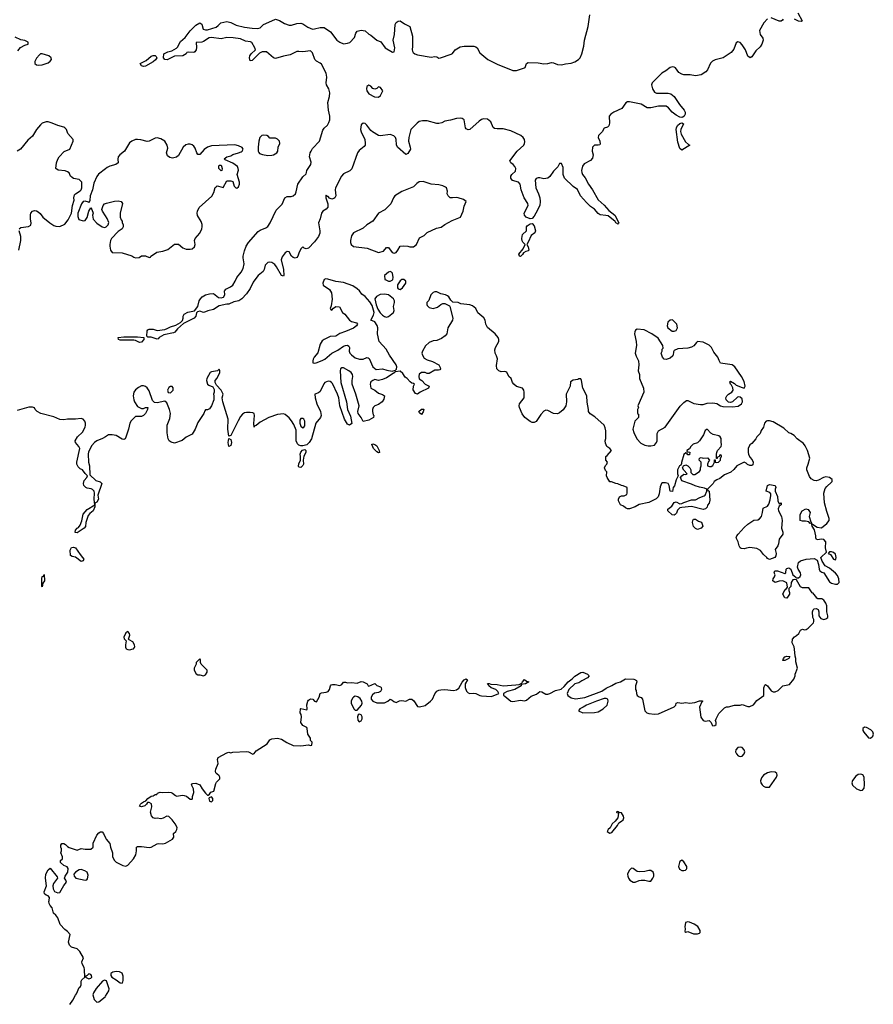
# Model space of a CAD drawing. Header units: inches. Extents: x 2396598 to 2566999, y 262085 to 451979.
# Tile 124 of 256: x 2449117 to 2457900, y 358932 to 369061. Entities that reach past the tile are written whole.
import ezdxf

# ---------------------------------------------------------------- set-up
doc = ezdxf.new("R2010")
doc.units = ezdxf.units.IN
doc.header["$MEASUREMENT"] = 0
for name, color, linetype in [('C4345', 7, 'Continuous'), ('C4346', 7, 'Continuous'), ('C4355', 7, 'Continuous'), ('C4356', 7, 'Continuous')]:
    doc.layers.add(name, color=color, linetype=linetype)

msp = doc.modelspace()

# ---------------------------------------------------------------- linework, layer by layer
at = {"layer": 'C4345', "color": 5, "elevation": 40}
for points in [[(2449633, 358930), (2449665, 358975), (2449690, 359026), (2449701, 359039), (2449730, 359105), (2449743, 359117), (2449749, 359131), (2449749, 359170), (2449755, 359185), (2449787, 359213), (2449784, 359290), (2449779, 359310), (2449759, 359350), (2449755, 359370), (2449775, 359410), (2449736, 359476), (2449710, 359502), (2449650, 359519), (2449630, 359539), (2449621, 359570), (2449636, 359650), (2449610, 359681), (2449581, 359701), (2449532, 359752), (2449510, 359822), (2449490, 359849), (2449466, 359870), (2449450, 359926), (2449430, 359948), (2449419, 359970), (2449418, 359990), (2449420, 360000)], [(2450000, 359177), (2449990, 359179), (2449970, 359169), (2449904, 359096), (2449875, 359050), (2449871, 359029), (2449882, 358982), (2449910, 358955), (2449930, 358957), (2449995, 359010), (2450000, 359017)]]:
    msp.add_lwpolyline(points, dxfattribs=at)
msp.add_lwpolyline([(2449830, 359246), (2449813, 359227), (2449798, 359222), (2449794, 359210), (2449830, 359194), (2449850, 359202), (2449858, 359210), (2449855, 359230), (2449850, 359238)], close=True, dxfattribs=at)
at = {"layer": 'C4346', "color": 5, "elevation": 40}
for points in [[(2449099, 368741), (2449126, 368774), (2449170, 368798), (2449206, 368810), (2449206, 368830), (2449170, 368848), (2449130, 368853), (2449070, 368881)], [(2449113, 366910), (2449130, 366923), (2449207, 366933), (2449232, 366948), (2449236, 366970), (2449230, 367010), (2449230, 367054), (2449233, 367070), (2449250, 367090), (2449270, 367097), (2449290, 367095), (2449306, 367086), (2449328, 367068), (2449356, 367030), (2449427, 366970), (2449470, 366943), (2449490, 366936), (2449530, 366935), (2449583, 366957), (2449617, 367003), (2449649, 367070), (2449661, 367150), (2449677, 367203), (2449674, 367230), (2449682, 367258), (2449690, 367271), (2449739, 367301), (2449750, 367312), (2449757, 367330), (2449756, 367390), (2449730, 367417), (2449670, 367429), (2449657, 367437), (2449641, 367450), (2449625, 367485), (2449610, 367497), (2449585, 367505), (2449513, 367513), (2449488, 367530), (2449496, 367590), (2449510, 367627), (2449525, 367650), (2449576, 367704), (2449632, 367728), (2449669, 367810), (2449666, 367830), (2449613, 367890), (2449599, 367930), (2449582, 367950), (2449570, 367957), (2449510, 367972), (2449450, 367998), (2449410, 368010), (2449390, 368010), (2449350, 367998), (2449330, 367981), (2449291, 367930), (2449250, 367862), (2449200, 367820), (2449125, 367730), (2449090, 367710)], [(2450000, 367528), (2449929, 367471), (2449912, 367448), (2449881, 367379), (2449868, 367310), (2449841, 367250), (2449838, 367202), (2449830, 367178), (2449824, 367184), (2449790, 367195), (2449770, 367189), (2449753, 367167), (2449717, 367070), (2449715, 367035), (2449725, 367005), (2449770, 366991), (2449790, 366994), (2449813, 367027), (2449830, 367091), (2449850, 367126), (2449861, 367110), (2449873, 367070), (2449868, 367050), (2449874, 367010), (2449910, 366967), (2449965, 366930), (2449990, 366924), (2450000, 366927)], [(2450000, 367042), (2449969, 367090), (2449964, 367110), (2449975, 367150), (2449990, 367165), (2450000, 367170)], [(2449109, 366690), (2449130, 366790), (2449129, 366829), (2449112, 366888)], [(2450000, 364771), (2449970, 364753), (2449910, 364727), (2449888, 364712), (2449860, 364680), (2449826, 364614), (2449822, 364590), (2449825, 364510), (2449834, 364470), (2449840, 364380), (2449899, 364319), (2449946, 364306), (2449961, 364290), (2449921, 364170), (2449927, 364130), (2449910, 364099), (2449891, 364089), (2449890, 364050), (2449872, 364010), (2449838, 363982), (2449820, 363960), (2449799, 363890), (2449794, 363846), (2449781, 363830), (2449710, 363781), (2449687, 363787), (2449692, 363810), (2449710, 363830), (2449723, 363837), (2449739, 363861), (2449756, 363904), (2449770, 363973), (2449810, 364022), (2449889, 364071), (2449882, 364130), (2449887, 364190), (2449882, 364210), (2449867, 364227), (2449854, 364234), (2449810, 364242), (2449797, 364250), (2449778, 364270), (2449772, 364290), (2449781, 364319), (2449807, 364350), (2449815, 364370), (2449790, 364392), (2449764, 364430), (2449741, 364441), (2449720, 364460), (2449705, 364490), (2449706, 364510), (2449736, 364650), (2449726, 364670), (2449690, 364710), (2449688, 364730), (2449713, 364770), (2449763, 364817), (2449790, 364870), (2449793, 364890), (2449793, 364910), (2449787, 364930), (2449770, 364951), (2449750, 364959), (2449690, 364952), (2449608, 364952), (2449570, 364945), (2449530, 364949), (2449470, 364977), (2449335, 365010), (2449298, 365030), (2449278, 365050), (2449268, 365068), (2449250, 365075), (2449210, 365074), (2449090, 365039)], [(2449420, 360000), (2449425, 360030), (2449409, 360049), (2449390, 360054), (2449374, 360070), (2449370, 360090), (2449393, 360150), (2449383, 360230), (2449386, 360270), (2449410, 360316), (2449430, 360331), (2449504, 360244), (2449505, 360230), (2449466, 360174), (2449459, 360150), (2449460, 360120), (2449474, 360094), (2449510, 360080), (2449530, 360084), (2449570, 360156), (2449598, 360190), (2449592, 360210), (2449577, 360230), (2449584, 360250), (2449614, 360290), (2449617, 360330), (2449606, 360346), (2449570, 360361), (2449538, 360390), (2449538, 360410), (2449558, 360430), (2449558, 360450), (2449542, 360490), (2449549, 360510), (2449549, 360530), (2449541, 360550), (2449542, 360570), (2449550, 360586), (2449570, 360588), (2449590, 360576), (2449610, 360555), (2449625, 360545), (2449710, 360519), (2449750, 360535), (2449790, 360528), (2449850, 360527), (2449873, 360550), (2449874, 360590), (2449910, 360671), (2449930, 360695), (2449950, 360706), (2449965, 360705), (2449978, 360690), (2450000, 360643)]]:
    msp.add_lwpolyline(points, dxfattribs=at)
for points in [[(2449350, 368709), (2449331, 368709), (2449320, 368700), (2449290, 368666), (2449274, 368630), (2449274, 368610), (2449290, 368596), (2449310, 368592), (2449350, 368597), (2449390, 368609), (2449410, 368617), (2449430, 368634), (2449443, 368650), (2449442, 368670), (2449418, 368690)], [(2449750, 363489), (2449692, 363532), (2449658, 363538), (2449639, 363550), (2449636, 363604), (2449649, 363631), (2449670, 363634), (2449690, 363627), (2449738, 363558), (2449764, 363530), (2449776, 363510), (2449775, 363505), (2449770, 363495)], [(2449350, 363228), (2449346, 363230), (2449346, 363310), (2449350, 363334), (2449362, 363338), (2449370, 363354), (2449371, 363290), (2449355, 363265)], [(2449750, 360318), (2449730, 360317), (2449690, 360290), (2449675, 360270), (2449677, 360250), (2449695, 360230), (2449790, 360209), (2449807, 360213), (2449816, 360224), (2449822, 360262), (2449810, 360290), (2449786, 360306)]]:
    msp.add_lwpolyline(points, close=True, dxfattribs=at)
at = {"layer": 'C4355', "color": 5, "elevation": 40}
for points in [[(2455990, 359779), (2455968, 359772), (2455961, 359730), (2455965, 359710), (2455962, 359682), (2455970, 359674), (2455990, 359681), (2456050, 359658), (2456090, 359658), (2456110, 359665), (2456118, 359670), (2456118, 359690), (2456094, 359734), (2456057, 359757), (2456010, 359776)], [(2450110, 359270), (2450077, 359263), (2450056, 359250), (2450054, 359230), (2450065, 359210), (2450110, 359184), (2450150, 359153), (2450170, 359151), (2450178, 359162), (2450182, 359178), (2450181, 359221), (2450172, 359252), (2450145, 359265)]]:
    msp.add_lwpolyline(points, close=True, dxfattribs=at)
msp.add_lwpolyline([(2450000, 359017), (2450035, 359070), (2450038, 359090), (2450010, 359175), (2450000, 359177)], dxfattribs=at)
at = {"layer": 'C4356', "color": 5}
for points, elevation in [([(2456810, 369070), (2456773, 369030), (2456729, 368950), (2456737, 368910), (2456764, 368870), (2456767, 368850), (2456752, 368810), (2456737, 368783), (2456690, 368742), (2456650, 368678), (2456632, 368668), (2456610, 368687), (2456583, 368750), (2456550, 368802), (2456530, 368825), (2456507, 368833), (2456490, 368824), (2456463, 368757), (2456437, 368723), (2456354, 368670), (2456271, 368648), (2456244, 368636), (2456225, 368615), (2456195, 368545), (2456176, 368524), (2456130, 368495), (2456070, 368485), (2456014, 368494), (2455950, 368495), (2455930, 368499), (2455899, 368519), (2455866, 368566), (2455850, 368574), (2455835, 368575), (2455809, 368570), (2455766, 368534), (2455724, 368510), (2455623, 368410), (2455616, 368390), (2455627, 368350), (2455650, 368317), (2455670, 368305), (2455790, 368306), (2455818, 368298), (2455852, 368272), (2455907, 368190), (2455955, 368130), (2455963, 368110), (2455964, 368090), (2455953, 368067), (2455941, 368059), (2455930, 368055), (2455910, 368058), (2455870, 368078), (2455830, 368110), (2455794, 368154), (2455770, 368170), (2455688, 368172), (2455610, 368154), (2455573, 368153), (2455510, 368192), (2455390, 368217), (2455370, 368215), (2455355, 368205), (2455313, 368147), (2455229, 368110), (2455199, 368090), (2455182, 368070), (2455185, 367995), (2455179, 367970), (2455164, 367956), (2455130, 367946), (2455110, 367909), (2455072, 367868), (2455068, 367850), (2455087, 367810), (2455090, 367782), (2455085, 367775), (2455070, 367770), (2455030, 367771), (2455010, 367751), (2455007, 367710), (2455016, 367670), (2455010, 367636), (2454990, 367612), (2454923, 367577), (2454907, 367553), (2454897, 367510), (2454899, 367490), (2454909, 367470), (2454935, 367435), (2454969, 367369), (2455012, 367312), (2455068, 367208), (2455132, 367152), (2455177, 367097), (2455239, 367050), (2455281, 366970), (2455277, 366963), (2455270, 366959), (2455265, 366965), (2455250, 366970), (2455244, 366984), (2455170, 367043), (2455148, 367048), (2455090, 367052), (2455070, 367066), (2455032, 367112), (2454990, 367139), (2454950, 367179), (2454888, 367250), (2454855, 367315), (2454810, 367346), (2454722, 367430), (2454710, 367470), (2454710, 367542), (2454690, 367583), (2454670, 367582), (2454653, 367547), (2454610, 367502), (2454570, 367447), (2454550, 367432), (2454510, 367424), (2454470, 367435), (2454450, 367435), (2454430, 367428), (2454420, 367410), (2454426, 367330), (2454454, 367270), (2454467, 367230), (2454472, 367190), (2454470, 367150), (2454429, 367070), (2454410, 367039), (2454390, 367017), (2454370, 367012), (2454328, 367030), (2454310, 367050), (2454308, 367070), (2454348, 367150), (2454345, 367170), (2454306, 367230), (2454275, 367310), (2454267, 367370), (2454248, 367388), (2454187, 367407), (2454169, 367430), (2454170, 367450), (2454182, 367470), (2454217, 367503), (2454221, 367530), (2454213, 367550), (2454193, 367573), (2454169, 367590), (2454161, 367610), (2454235, 367710), (2454303, 367770), (2454312, 367788), (2454315, 367805), (2454310, 367830), (2454296, 367850), (2454273, 367870), (2454170, 367918), (2454090, 367939), (2454030, 367937), (2454003, 367943), (2453990, 367951), (2453966, 368010), (2453930, 368036), (2453890, 368042), (2453870, 368035), (2453843, 368017), (2453750, 367933), (2453730, 367927), (2453710, 367938), (2453705, 367950), (2453691, 368030), (2453670, 368044), (2453650, 368049), (2453610, 368044), (2453550, 368026), (2453490, 368016), (2453459, 368001), (2453430, 367992), (2453410, 367994), (2453310, 368021), (2453260, 368020), (2453228, 368012), (2453205, 367995), (2453141, 367930), (2453120, 367850), (2453116, 367810), (2453136, 367750), (2453138, 367730), (2453110, 367686), (2453090, 367675), (2453005, 367750), (2452993, 367773), (2452992, 367830), (2452983, 367850), (2452966, 367866), (2452930, 367879), (2452830, 367866), (2452810, 367870), (2452746, 367906), (2452730, 367921), (2452690, 367976), (2452670, 367992), (2452650, 367996), (2452630, 367981), (2452624, 367930), (2452629, 367909), (2452667, 367830), (2452673, 367790), (2452670, 367770), (2452662, 367758), (2452610, 367714), (2452593, 367690), (2452534, 367526), (2452513, 367507), (2452450, 367477), (2452429, 367451), (2452365, 367330), (2452362, 367310), (2452371, 367250), (2452359, 367230), (2452350, 367221), (2452330, 367213), (2452304, 367224), (2452290, 367242), (2452283, 367243), (2452270, 367256), (2452267, 367253), (2452268, 367230), (2452287, 367167), (2452287, 367133), (2452270, 367111), (2452237, 367090), (2452221, 367070), (2452209, 367011), (2452190, 366970), (2452206, 366890), (2452204, 366864), (2452191, 366830), (2452150, 366775), (2452090, 366711), (2452064, 366704), (2452044, 366710), (2452030, 366724), (2452013, 366707), (2451991, 366668), (2451980, 366630), (2451967, 366613), (2451950, 366608), (2451930, 366615), (2451913, 366630), (2451890, 366672), (2451870, 366676), (2451850, 366663), (2451817, 366623), (2451806, 366590), (2451832, 366490), (2451836, 366430), (2451830, 366423), (2451810, 366429), (2451759, 366519), (2451741, 366541), (2451710, 366562), (2451690, 366566), (2451670, 366562), (2451643, 366537), (2451631, 366490), (2451621, 366470), (2451572, 366428), (2451536, 366384), (2451520, 366360), (2451490, 366296), (2451450, 366241), (2451403, 366190), (2451371, 366170), (2451321, 366159), (2451270, 366134), (2451250, 366135), (2451170, 366117), (2451110, 366080), (2451053, 366067), (2451030, 366054), (2451010, 366050), (2450970, 366061), (2450945, 366055), (2450936, 366044), (2450928, 366010), (2450913, 365990), (2450804, 365936), (2450740, 365880), (2450713, 365847), (2450700, 365840), (2450601, 365819), (2450551, 365790), (2450541, 365779), (2450530, 365776), (2450470, 365795), (2450435, 365795), (2450425, 365805), (2450430, 365861), (2450435, 365870), (2450450, 365878), (2450490, 365878), (2450530, 365862), (2450610, 365875), (2450636, 365884), (2450670, 365902), (2450723, 365917), (2450773, 365947), (2450793, 365967), (2450800, 365990), (2450799, 366010), (2450809, 366030), (2450847, 366053), (2450915, 366065), (2450950, 366112), (2450964, 366170), (2450976, 366190), (2450994, 366210), (2451029, 366230), (2451070, 366241), (2451110, 366244), (2451164, 366204), (2451190, 366200), (2451213, 366207), (2451227, 366230), (2451224, 366270), (2451230, 366279), (2451238, 366290), (2451286, 366314), (2451309, 366331), (2451335, 366370), (2451352, 366410), (2451397, 366463), (2451418, 366502), (2451425, 366550), (2451415, 366610), (2451417, 366630), (2451430, 366683), (2451448, 366730), (2451472, 366770), (2451570, 366883), (2451590, 366897), (2451650, 366921), (2451670, 366934), (2451695, 366970), (2451757, 367103), (2451816, 367164), (2451844, 367230), (2451870, 367243), (2451910, 367243), (2451930, 367248), (2451954, 367270), (2451963, 367290), (2451979, 367370), (2452030, 367446), (2452064, 367476), (2452069, 367490), (2452070, 367510), (2452112, 367570), (2452115, 367595), (2452100, 367650), (2452107, 367690), (2452115, 367710), (2452130, 367737), (2452202, 367810), (2452235, 367925), (2452250, 367946), (2452283, 367977), (2452298, 368002), (2452307, 368030), (2452307, 368070), (2452293, 368130), (2452288, 368210), (2452304, 368270), (2452308, 368310), (2452298, 368350), (2452275, 368390), (2452271, 368410), (2452277, 368470), (2452271, 368510), (2452223, 368603), (2452210, 368615), (2452170, 368636), (2452153, 368653), (2452130, 368721), (2452110, 368739), (2452030, 368729), (2451990, 368735), (2451970, 368733), (2451900, 368700), (2451830, 368687), (2451750, 368662), (2451730, 368668), (2451658, 368730), (2451611, 368729), (2451583, 368717), (2451510, 368642), (2451490, 368638), (2451481, 368670), (2451486, 368690), (2451497, 368710), (2451542, 368750), (2451537, 368770), (2451507, 368827), (2451493, 368833), (2451439, 368839), (2451390, 368863), (2451315, 368875), (2451250, 368877), (2451190, 368865), (2451090, 368878), (2451067, 368873), (2451010, 368836), (2450990, 368830), (2450933, 368827), (2450935, 368775), (2450932, 368750), (2450919, 368730), (2450910, 368725), (2450854, 368726), (2450838, 368722), (2450830, 368709), (2450794, 368690), (2450710, 368685), (2450633, 368647), (2450609, 368650), (2450596, 368670), (2450601, 368710), (2450642, 368730), (2450681, 368739), (2450732, 368768), (2450742, 368778), (2450770, 368835), (2450821, 368879), (2450870, 368948), (2450930, 369003), (2450970, 369027), (2450990, 369015), (2451005, 368965), (2451030, 368955), (2451050, 368957), (2451137, 368983), (2451160, 369000), (2451185, 369030), (2451250, 369042), (2451290, 369032), (2451344, 369004), (2451430, 368984), (2451510, 368973), (2451569, 368971), (2451590, 368976), (2451627, 369010), (2451650, 369023), (2451750, 369065), (2451790, 369053), (2451842, 369022), (2451890, 369004), (2451914, 369006), (2451970, 369023), (2452010, 369025), (2452030, 369020), (2452083, 368983), (2452130, 368965), (2452150, 368966), (2452210, 368982), (2452250, 368982), (2452316, 368936), (2452381, 368850), (2452410, 368829), (2452450, 368812), (2452490, 368818), (2452513, 368827), (2452561, 368879), (2452577, 368923), (2452590, 368943), (2452630, 368954), (2452670, 368945), (2452711, 368911), (2452730, 368903), (2452790, 368851), (2452833, 368833), (2452879, 368770), (2452953, 368727), (2452970, 368732), (2452975, 368750), (2452976, 368770), (2452960, 368850), (2452973, 368910), (2452980, 369010), (2452990, 369033), (2453010, 369046), (2453030, 369048), (2453077, 369017), (2453130, 368990), (2453158, 368890), (2453160, 368790), (2453154, 368750), (2453157, 368737), (2453164, 368724), (2453182, 368710), (2453210, 368700), (2453350, 368676), (2453390, 368682), (2453410, 368679), (2453430, 368666), (2453447, 368667), (2453555, 368705), (2453570, 368714), (2453598, 368750), (2453650, 368781), (2453690, 368789), (2453790, 368787), (2453810, 368782), (2453825, 368770), (2453850, 368720), (2453933, 368650), (2454030, 368605), (2454190, 368540), (2454230, 368539), (2454310, 368565), (2454317, 368570), (2454330, 368610), (2454350, 368622), (2454450, 368618), (2454510, 368608), (2454550, 368610), (2454590, 368620), (2454610, 368616), (2454650, 368599), (2454690, 368597), (2454732, 368608), (2454790, 368615), (2454830, 368627), (2454866, 368650), (2454883, 368670), (2454901, 368710), (2454921, 368790), (2454927, 368850), (2454966, 368990), (2454982, 369110)], 20), ([(2457123, 369130), (2457167, 369050), (2457159, 369041), (2457130, 369047), (2457087, 369067)], 20), ([(2456972, 369068), (2456965, 369055), (2456953, 369047), (2456930, 369047), (2456850, 369079)], 20), ([(2450000, 367170), (2450010, 367175), (2450094, 367194), (2450130, 367199), (2450162, 367190), (2450175, 367170), (2450151, 367070), (2450151, 367031), (2450162, 367002), (2450172, 366990), (2450173, 366973), (2450182, 366950), (2450182, 366930), (2450172, 366910), (2450130, 366882), (2450061, 366810), (2450050, 366788), (2450044, 366750), (2450043, 366730), (2450051, 366691), (2450070, 366667), (2450170, 366661), (2450270, 366631), (2450290, 366618), (2450310, 366612), (2450347, 366613), (2450371, 366631), (2450411, 366631), (2450450, 366614), (2450462, 366618), (2450466, 366630), (2450483, 366637), (2450529, 366671), (2450590, 366681), (2450643, 366697), (2450674, 366726), (2450710, 366751), (2450750, 366751), (2450794, 366714), (2450830, 366702), (2450870, 366700), (2450890, 366705), (2450915, 366725), (2450923, 366750), (2450917, 366790), (2450924, 366810), (2450970, 366864), (2450990, 366910), (2450994, 366930), (2450993, 366953), (2450985, 366985), (2450948, 367048), (2450944, 367070), (2450946, 367090), (2450965, 367130), (2451093, 367247), (2451116, 367284), (2451127, 367333), (2451137, 367343), (2451150, 367351), (2451162, 367350), (2451210, 367335), (2451250, 367405), (2451290, 367404), (2451310, 367395), (2451323, 367350), (2451341, 367330), (2451350, 367327), (2451370, 367340), (2451379, 367370), (2451380, 367390), (2451355, 367470), (2451367, 367513), (2451366, 367530), (2451357, 367550), (2451310, 367584), (2451230, 367618), (2451222, 367630), (2451248, 367650), (2451290, 367661), (2451310, 367673), (2451370, 367690), (2451397, 367703), (2451407, 367710), (2451416, 367730), (2451407, 367747), (2451370, 367763), (2451330, 367773), (2451090, 367763), (2451050, 367748), (2451015, 367725), (2450970, 367675), (2450950, 367675), (2450939, 367690), (2450921, 367741), (2450910, 367759), (2450890, 367773), (2450870, 367779), (2450850, 367779), (2450828, 367772), (2450799, 367750), (2450750, 367663), (2450730, 367647), (2450690, 367638), (2450663, 367643), (2450639, 367659), (2450629, 367690), (2450640, 367740), (2450635, 367770), (2450612, 367810), (2450570, 367837), (2450530, 367844), (2450510, 367841), (2450450, 367813), (2450430, 367809), (2450365, 367825), (2450330, 367829), (2450310, 367827), (2450270, 367812), (2450247, 367793), (2450196, 367710), (2450148, 367672), (2450131, 367650), (2450127, 367627), (2450131, 367590), (2450105, 367570), (2450045, 367555), (2450018, 367542), (2450000, 367528)], 40), ([(2450000, 366927), (2450008, 366930), (2450029, 366950), (2450034, 366974), (2450017, 367017), (2450000, 367042)], 40), ([(2450000, 360643), (2450006, 360630), (2450046, 360586), (2450051, 360550), (2450071, 360490), (2450073, 360450), (2450093, 360413), (2450110, 360395), (2450180, 360360), (2450210, 360354), (2450230, 360363), (2450287, 360430), (2450312, 360470), (2450319, 360510), (2450319, 360550), (2450330, 360555), (2450370, 360557), (2450450, 360545), (2450470, 360550), (2450530, 360583), (2450550, 360587), (2450590, 360584), (2450619, 360590), (2450689, 360630), (2450702, 360650), (2450699, 360690), (2450722, 360710), (2450733, 360730), (2450737, 360750), (2450717, 360790), (2450685, 360830), (2450650, 360864), (2450630, 360869), (2450593, 360847), (2450570, 360841), (2450532, 360848), (2450510, 360842), (2450490, 360849), (2450475, 360870), (2450464, 360910), (2450477, 360963), (2450473, 360993), (2450450, 361009), (2450432, 361008), (2450422, 360990), (2450405, 360975), (2450370, 360964), (2450350, 360969), (2450359, 360990), (2450370, 361001), (2450390, 361016), (2450416, 361024), (2450435, 361050), (2450470, 361075), (2450490, 361078), (2450512, 361092), (2450528, 361092), (2450536, 361104), (2450564, 361116), (2450590, 361111), (2450650, 361115), (2450674, 361110), (2450690, 361105), (2450719, 361079), (2450734, 361074), (2450790, 361082), (2450810, 361081), (2450833, 361073), (2450870, 361042), (2450890, 361042), (2450895, 361050), (2450895, 361070), (2450909, 361111), (2450905, 361150), (2450884, 361190), (2450895, 361205), (2450930, 361206), (2450970, 361191), (2450995, 361150), (2451030, 361105), (2451050, 361082), (2451056, 361084), (2451070, 361094), (2451085, 361115), (2451114, 361126), (2451135, 361205), (2451142, 361218), (2451177, 361250), (2451176, 361270), (2451170, 361282), (2451144, 361304), (2451135, 361315), (2451132, 361330), (2451135, 361350), (2451158, 361410), (2451152, 361450), (2451159, 361470), (2451250, 361519), (2451270, 361525), (2451290, 361518), (2451310, 361526), (2451450, 361532), (2451470, 361528), (2451515, 361505), (2451530, 361511), (2451550, 361539), (2451665, 361610), (2451690, 361653), (2451710, 361664), (2451770, 361671), (2451810, 361660), (2451864, 361624), (2451930, 361596), (2452009, 361591), (2452090, 361602), (2452110, 361594), (2452122, 361598), (2452126, 361630), (2452110, 361646), (2452109, 361670), (2452083, 361710), (2452076, 361770), (2452070, 361779), (2452030, 361799), (2452010, 361830), (2452015, 361890), (2452012, 361912), (2452003, 361930), (2452005, 361970), (2452010, 361975), (2452070, 361962), (2452074, 361970), (2452073, 362013), (2452083, 362050), (2452090, 362061), (2452110, 362076), (2452132, 362070), (2452150, 362052), (2452170, 362042), (2452199, 362090), (2452209, 362131), (2452222, 362138), (2452270, 362143), (2452290, 362151), (2452305, 362170), (2452315, 362210), (2452323, 362217), (2452337, 362223), (2452363, 362223), (2452410, 362211), (2452430, 362221), (2452450, 362245), (2452470, 362245), (2452490, 362238), (2452530, 362241), (2452590, 362236), (2452630, 362253), (2452652, 362250), (2452692, 362230), (2452702, 362210), (2452710, 362205), (2452770, 362234), (2452791, 362211), (2452830, 362198), (2452836, 362190), (2452839, 362170), (2452830, 362149), (2452810, 362139), (2452767, 362133), (2452746, 362114), (2452733, 362090), (2452734, 362070), (2452750, 362051), (2452790, 362035), (2452808, 362032), (2452870, 362034), (2452906, 362050), (2452929, 362071), (2452950, 362062), (2452966, 362046), (2452990, 362038), (2453026, 362054), (2453050, 362057), (2453089, 362051), (2453129, 362071), (2453150, 362071), (2453173, 362053), (2453210, 361995), (2453230, 361991), (2453290, 362007), (2453345, 362050), (2453363, 362070), (2453390, 362127), (2453410, 362153), (2453430, 362164), (2453450, 362167), (2453490, 362169), (2453579, 362162), (2453610, 362167), (2453634, 362186), (2453670, 362247), (2453690, 362271), (2453710, 362281), (2453725, 362270), (2453700, 362230), (2453701, 362190), (2453713, 362153), (2453730, 362136), (2453750, 362130), (2453790, 362134), (2453810, 362130), (2453850, 362110), (2453867, 362107), (2453970, 362099), (2454046, 362130), (2454038, 362150), (2454015, 362170), (2453969, 362189), (2453944, 362210), (2453940, 362220), (2453929, 362231), (2453947, 362233), (2453966, 362226), (2454030, 362222), (2454090, 362207), (2454223, 362217), (2454257, 362223), (2454285, 362235), (2454290, 362251), (2454310, 362275), (2454330, 362258), (2454354, 362250), (2454322, 362230), (2454278, 362222), (2454276, 362210), (2454210, 362172), (2454131, 362149), (2454094, 362130), (2454094, 362110), (2454110, 362102), (2454171, 362051), (2454190, 362048), (2454270, 362060), (2454310, 362054), (2454330, 362062), (2454378, 362102), (2454436, 362124), (2454470, 362151), (2454490, 362145), (2454530, 362124), (2454550, 362122), (2454572, 362128), (2454630, 362159), (2454687, 362173), (2454719, 362201), (2454761, 362250), (2454801, 362279), (2454830, 362308), (2454890, 362344), (2454910, 362350), (2454958, 362330), (2454976, 362310), (2454958, 362290), (2454900, 362260), (2454870, 362239), (2454830, 362228), (2454766, 362170), (2454751, 362130), (2454758, 362110), (2454790, 362085), (2454835, 362075), (2454931, 362089), (2455108, 362152), (2455150, 362185), (2455210, 362211), (2455250, 362235), (2455298, 362250), (2455350, 362279), (2455436, 362276), (2455454, 362270), (2455462, 362262), (2455465, 362250), (2455452, 362210), (2455452, 362170), (2455459, 362159), (2455463, 362130), (2455471, 362110), (2455490, 362095), (2455510, 362087), (2455524, 362070), (2455550, 361950), (2455569, 361929), (2455590, 361922), (2455650, 361916), (2455690, 361919), (2455850, 361991), (2455869, 362010), (2455870, 362031), (2455890, 362036), (2455930, 362031), (2455970, 362037), (2456010, 362030), (2456062, 362038), (2456110, 362054), (2456135, 362055), (2456145, 362050), (2456137, 362043), (2456111, 361990), (2456125, 361885), (2456150, 361853), (2456170, 361845), (2456212, 361850), (2456231, 361831), (2456243, 361803), (2456250, 361798), (2456270, 361801), (2456282, 361810), (2456284, 361830), (2456277, 361850), (2456284, 361870), (2456310, 361922), (2456370, 361982), (2456390, 361992), (2456410, 361991), (2456470, 362011), (2456530, 362011), (2456550, 362015), (2456610, 361997), (2456630, 361997), (2456666, 362014), (2456701, 362059), (2456772, 362110), (2456772, 362188), (2456784, 362216), (2456790, 362221), (2456810, 362207), (2456850, 362157), (2456870, 362145), (2456890, 362145), (2456921, 362159), (2456970, 362207), (2457037, 362223), (2457083, 362277), (2457094, 362310), (2457095, 362330), (2457119, 362390), (2457104, 362456), (2457102, 362490), (2457094, 362514), (2457090, 362586), (2457084, 362610), (2457064, 362650), (2457069, 362690), (2457087, 362713), (2457110, 362726), (2457133, 362747), (2457150, 362782), (2457170, 362792), (2457190, 362785), (2457210, 362787), (2457230, 362801), (2457283, 362857), (2457289, 362870), (2457289, 362890), (2457279, 362910), (2457273, 362970), (2457281, 362990), (2457290, 362999), (2457310, 363004), (2457332, 362992), (2457340, 362970), (2457340, 362930), (2457360, 362900), (2457390, 362892), (2457410, 362896), (2457431, 362910), (2457433, 362930), (2457420, 362970), (2457420, 363030), (2457410, 363059), (2457390, 363089), (2457370, 363102), (2457330, 363104), (2457318, 363110), (2457308, 363128), (2457286, 363150), (2457282, 363162), (2457270, 363166), (2457235, 363215), (2457170, 363218), (2457150, 363227), (2457110, 363298), (2457090, 363302), (2457070, 363298), (2457056, 363270), (2457051, 363229), (2457032, 363208), (2457031, 363190), (2457038, 363170), (2457036, 363150), (2457010, 363109), (2456990, 363115), (2456969, 363150), (2456990, 363196), (2457000, 363200), (2457018, 363222), (2457009, 363269), (2456970, 363289), (2456930, 363286), (2456890, 363273), (2456867, 363290), (2456869, 363310), (2456884, 363330), (2456889, 363350), (2456879, 363370), (2456888, 363390), (2456914, 363390), (2456990, 363365), (2456998, 363370), (2457004, 363410), (2457010, 363416), (2457030, 363421), (2457051, 363410), (2457071, 363351), (2457098, 363330), (2457102, 363322), (2457110, 363318), (2457130, 363321), (2457147, 363333), (2457155, 363350), (2457152, 363372), (2457126, 363410), (2457118, 363430), (2457130, 363476), (2457150, 363495), (2457210, 363513), (2457290, 363518), (2457322, 363502), (2457337, 363457), (2457343, 363410), (2457350, 363392), (2457370, 363378), (2457390, 363372), (2457450, 363277), (2457470, 363264), (2457510, 363253), (2457530, 363253), (2457549, 363270), (2457545, 363310), (2457530, 363344), (2457510, 363369), (2457450, 363418), (2457403, 363443), (2457375, 363490), (2457358, 363530), (2457418, 363582), (2457407, 363627), (2457410, 363690), (2457390, 363713), (2457363, 363717), (2457329, 363709), (2457315, 363715), (2457309, 363730), (2457309, 363751), (2457293, 363813), (2457269, 363850), (2457268, 363868), (2457262, 363878), (2457321, 363841), (2457365, 363835), (2457422, 363878), (2457445, 363910), (2457446, 363930), (2457421, 364001), (2457397, 364090), (2457390, 364190), (2457403, 364237), (2457421, 364259), (2457470, 364302), (2457475, 364310), (2457475, 364330), (2457450, 364353), (2457410, 364359), (2457387, 364353), (2457336, 364324), (2457310, 364318), (2457290, 364320), (2457259, 364339), (2457242, 364362), (2457214, 364430), (2457214, 364450), (2457231, 364490), (2457247, 364550), (2457224, 364630), (2457198, 364678), (2457180, 364700), (2457116, 364750), (2457084, 364784), (2457050, 364804), (2457029, 364810), (2456979, 364859), (2456870, 364924), (2456830, 364936), (2456810, 364935), (2456798, 364930), (2456781, 364910), (2456771, 364869), (2456746, 364834), (2456735, 364805), (2456702, 364770), (2456691, 364750), (2456650, 364702), (2456630, 364688), (2456611, 364650), (2456611, 364610), (2456616, 364590), (2456630, 364562), (2456654, 364534), (2456663, 364510), (2456659, 364481), (2456650, 364474), (2456630, 364474), (2456604, 364484), (2456590, 364498), (2456570, 364508), (2456496, 364470), (2456466, 364434), (2456433, 364407), (2456370, 364378), (2456319, 364341), (2456290, 364329), (2456261, 364310), (2456251, 364289), (2456194, 364230), (2456198, 364218), (2456212, 364210), (2456217, 364117), (2456210, 364086), (2456193, 364067), (2456190, 364046), (2456174, 364030), (2456150, 364022), (2456030, 364053), (2455930, 364042), (2455910, 364038), (2455884, 364016), (2455874, 363986), (2455861, 363970), (2455850, 363964), (2455830, 363969), (2455786, 364010), (2455787, 364027), (2455825, 364055), (2455850, 364095), (2455870, 364101), (2455910, 364082), (2455930, 364084), (2455950, 364095), (2456030, 364121), (2456070, 364123), (2456114, 364146), (2456158, 364162), (2456169, 364171), (2456188, 364210), (2456186, 364230), (2456163, 364243), (2456110, 364253), (2456066, 364266), (2456030, 364284), (2455930, 364318), (2455915, 364350), (2455928, 364370), (2455950, 364385), (2455970, 364382), (2455986, 364390), (2455950, 364426), (2455938, 364450), (2455946, 364470), (2455970, 364481), (2455991, 364471), (2456011, 364450), (2456022, 364430), (2456022, 364402), (2456044, 364384), (2456064, 364384), (2456110, 364412), (2456122, 364430), (2456122, 364450), (2456129, 364470), (2456128, 364510), (2456109, 364530), (2456110, 364552), (2456130, 364558), (2456150, 364551), (2456194, 364554), (2456214, 364530), (2456204, 364516), (2456194, 364490), (2456194, 364470), (2456215, 364465), (2456230, 364465), (2456250, 364474), (2456266, 364510), (2456267, 364533), (2456274, 364534), (2456274, 364510), (2456286, 364506), (2456306, 364510), (2456326, 364530), (2456326, 364554), (2456330, 364554), (2456338, 364570), (2456336, 364576), (2456330, 364586), (2456318, 364582), (2456314, 364566), (2456298, 364562), (2456293, 364547), (2456286, 364546), (2456286, 364590), (2456288, 364610), (2456298, 364630), (2456334, 364670), (2456339, 364690), (2456334, 364714), (2456333, 364753), (2456324, 364770), (2456310, 364779), (2456253, 364793), (2456227, 364807), (2456190, 364849), (2456170, 364835), (2456151, 364790), (2456110, 364729), (2456090, 364709), (2456045, 364695), (2456022, 364670), (2456010, 364646), (2455982, 364630), (2455982, 364622), (2455990, 364614), (2456012, 364612), (2456010, 364586), (2455990, 364586), (2455982, 364602), (2455970, 364606), (2455950, 364588), (2455926, 364506), (2455926, 364494), (2455920, 364480), (2455906, 364470), (2455886, 364430), (2455886, 364390), (2455892, 364370), (2455870, 364328), (2455853, 364267), (2455841, 364250), (2455832, 364208), (2455808, 364210), (2455799, 364270), (2455788, 364290), (2455762, 364298), (2455730, 364295), (2455722, 364290), (2455705, 364255), (2455697, 364183), (2455686, 364154), (2455667, 364133), (2455590, 364094), (2455490, 364075), (2455450, 364049), (2455390, 364029), (2455370, 364028), (2455350, 364038), (2455330, 364055), (2455298, 364070), (2455278, 364110), (2455278, 364130), (2455289, 364151), (2455310, 364162), (2455336, 364164), (2455362, 364178), (2455366, 364190), (2455366, 364250), (2455327, 364267), (2455310, 364268), (2455270, 364288), (2455249, 364289), (2455207, 364307), (2455190, 364308), (2455162, 364350), (2455155, 364370), (2455158, 364410), (2455144, 364424), (2455135, 364450), (2455145, 364475), (2455158, 364490), (2455166, 364510), (2455146, 364530), (2455147, 364567), (2455162, 364578), (2455206, 364630), (2455188, 364650), (2455158, 364670), (2455143, 364703), (2455142, 364730), (2455148, 364752), (2455149, 364830), (2455142, 364862), (2455129, 364890), (2455034, 364974), (2454986, 365006), (2454969, 365029), (2454969, 365050), (2454954, 365126), (2454953, 365190), (2454912, 365272), (2454898, 365350), (2454890, 365366), (2454870, 365368), (2454859, 365361), (2454810, 365353), (2454785, 365335), (2454779, 365290), (2454739, 365210), (2454743, 365130), (2454735, 365090), (2454710, 365049), (2454670, 365015), (2454650, 365005), (2454610, 365009), (2454550, 365039), (2454530, 365044), (2454510, 365034), (2454479, 365001), (2454430, 364929), (2454410, 364917), (2454390, 364918), (2454370, 364927), (2454315, 364970), (2454287, 365007), (2454259, 365070), (2454255, 365090), (2454261, 365110), (2454307, 365170), (2454309, 365230), (2454305, 365250), (2454289, 365269), (2454230, 365289), (2454202, 365310), (2454189, 365329), (2454175, 365370), (2454149, 365389), (2454130, 365434), (2454110, 365441), (2454070, 365438), (2454048, 365448), (2454027, 365470), (2454024, 365504), (2454033, 365573), (2454024, 365604), (2454010, 365630), (2454006, 365666), (2454013, 365690), (2454046, 365750), (2454046, 365770), (2454039, 365790), (2454010, 365830), (2453930, 365894), (2453912, 365930), (2453906, 365970), (2453894, 365994), (2453830, 366047), (2453810, 366090), (2453777, 366117), (2453750, 366128), (2453657, 366137), (2453630, 366152), (2453575, 366155), (2453554, 366174), (2453534, 366210), (2453520, 366220), (2453498, 366230), (2453450, 366240), (2453410, 366261), (2453390, 366263), (2453370, 366253), (2453348, 366230), (2453327, 366173), (2453305, 366150), (2453305, 366130), (2453310, 366121), (2453330, 366099), (2453370, 366091), (2453417, 366103), (2453450, 366132), (2453470, 366142), (2453490, 366142), (2453512, 366132), (2453538, 366118), (2453542, 366110), (2453575, 365990), (2453571, 365970), (2453521, 365890), (2453511, 365830), (2453496, 365810), (2453458, 365782), (2453410, 365761), (2453370, 365759), (2453330, 365741), (2453294, 365706), (2453260, 365650), (2453256, 365630), (2453260, 365610), (2453280, 365580), (2453310, 365563), (2453366, 365546), (2453430, 365511), (2453444, 365484), (2453445, 365470), (2453440, 365460), (2453426, 365454), (2453390, 365454), (2453330, 365422), (2453310, 365422), (2453290, 365431), (2453250, 365433), (2453226, 365414), (2453222, 365390), (2453226, 365366), (2453254, 365350), (2453290, 365312), (2453330, 365292), (2453322, 365270), (2453238, 365230), (2453210, 365209), (2453190, 365217), (2453166, 365254), (2453169, 365291), (2453178, 365310), (2453170, 365318), (2453150, 365322), (2453134, 365334), (2453102, 365370), (2453084, 365384), (2453060, 365420), (2453030, 365444), (2452981, 365439), (2452978, 365430), (2452958, 365422), (2452890, 365378), (2452850, 365358), (2452809, 365349), (2452770, 365359), (2452750, 365349), (2452730, 365334), (2452726, 365326), (2452723, 365310), (2452731, 365271), (2452771, 365251), (2452810, 365218), (2452850, 365205), (2452870, 365192), (2452864, 365156), (2452845, 365130), (2452810, 365104), (2452770, 365089), (2452754, 365070), (2452748, 365050), (2452748, 365030), (2452755, 364995), (2452762, 364990), (2452758, 364970), (2452710, 364940), (2452650, 364929), (2452629, 364970), (2452601, 365010), (2452596, 365030), (2452609, 365090), (2452576, 365210), (2452538, 365310), (2452537, 365350), (2452544, 365390), (2452541, 365410), (2452529, 365430), (2452504, 365450), (2452450, 365479), (2452430, 365479), (2452418, 365470), (2452414, 365450), (2452420, 365330), (2452478, 365130), (2452490, 365050), (2452521, 364981), (2452534, 364906), (2452510, 364889), (2452490, 364899), (2452459, 364950), (2452412, 365090), (2452400, 365170), (2452388, 365210), (2452337, 365317), (2452326, 365330), (2452310, 365340), (2452290, 365341), (2452258, 365330), (2452246, 365314), (2452210, 365235), (2452190, 365222), (2452153, 365207), (2452156, 365170), (2452175, 365110), (2452212, 365032), (2452219, 364990), (2452213, 364970), (2452165, 364910), (2452121, 364750), (2452096, 364710), (2452070, 364689), (2452030, 364677), (2452010, 364677), (2451990, 364684), (2451977, 364697), (2451963, 364730), (2451960, 364840), (2451938, 364898), (2451915, 364935), (2451890, 364964), (2451850, 364998), (2451830, 365007), (2451770, 364999), (2451679, 364970), (2451590, 364922), (2451550, 364886), (2451537, 364883), (2451530, 364869), (2451526, 364906), (2451533, 364990), (2451529, 365009), (2451517, 365017), (2451490, 365021), (2451450, 365021), (2451430, 365016), (2451410, 365003), (2451390, 364979), (2451364, 364936), (2451290, 364782), (2451270, 364778), (2451259, 364850), (2451263, 364950), (2451207, 365130), (2451201, 365170), (2451209, 365210), (2451189, 365250), (2451143, 365303), (2451128, 365330), (2451128, 365350), (2451150, 365374), (2451175, 365430), (2451178, 365450), (2451170, 365466), (2451152, 365448), (2451090, 365437), (2451078, 365430), (2451041, 365370), (2451039, 365350), (2451050, 365312), (2451062, 365302), (2451104, 365284), (2451117, 365257), (2451118, 365230), (2451111, 365210), (2451116, 365190), (2451115, 365150), (2451090, 365088), (2451070, 365058), (2451050, 365049), (2451030, 365048), (2451022, 365038), (2451011, 365010), (2450950, 364918), (2450924, 364850), (2450890, 364797), (2450830, 364765), (2450790, 364733), (2450710, 364704), (2450674, 364714), (2450655, 364730), (2450645, 364750), (2450633, 364810), (2450634, 364890), (2450662, 364958), (2450669, 365010), (2450659, 365050), (2450630, 365118), (2450610, 365138), (2450530, 365119), (2450504, 365124), (2450485, 365145), (2450450, 365242), (2450430, 365273), (2450410, 365289), (2450390, 365293), (2450370, 365293), (2450341, 365279), (2450307, 365253), (2450291, 365229), (2450286, 365190), (2450291, 365151), (2450298, 365130), (2450330, 365082), (2450370, 365062), (2450390, 365062), (2450412, 365072), (2450434, 365070), (2450432, 365050), (2450412, 365010), (2450390, 364988), (2450370, 364978), (2450310, 364978), (2450264, 364936), (2450251, 364909), (2450237, 364850), (2450210, 364768), (2450201, 364750), (2450190, 364741), (2450170, 364746), (2450110, 364785), (2450070, 364792), (2450030, 364790), (2450000, 364771)], 40)]:
    msp.add_lwpolyline(points, dxfattribs=dict(at, elevation=elevation))
for points, elevation in [([(2450390, 368578), (2450370, 368587), (2450357, 368610), (2450418, 368642), (2450470, 368685), (2450490, 368694), (2450511, 368691), (2450521, 368681), (2450527, 368670), (2450513, 368647), (2450490, 368627), (2450410, 368583)], 20), ([(2452710, 368386), (2452690, 368375), (2452686, 368350), (2452690, 368330), (2452710, 368298), (2452767, 368267), (2452810, 368265), (2452830, 368282), (2452854, 368330), (2452830, 368363), (2452810, 368369), (2452790, 368352), (2452770, 368347), (2452750, 368354), (2452730, 368377)], 20), ([(2455930, 367719), (2455910, 367737), (2455890, 367801), (2455871, 367930), (2455873, 367950), (2455886, 367974), (2455910, 367993), (2455930, 368000), (2455947, 367990), (2455920, 367930), (2455917, 367910), (2455923, 367883), (2455966, 367806), (2455997, 367777), (2456011, 367770)], 20), ([(2451630, 367874), (2451610, 367870), (2451589, 367850), (2451577, 367810), (2451570, 367750), (2451570, 367710), (2451576, 367696), (2451586, 367686), (2451614, 367674), (2451670, 367664), (2451710, 367668), (2451730, 367672), (2451763, 367690), (2451774, 367710), (2451778, 367750), (2451794, 367786), (2451791, 367810), (2451770, 367833), (2451750, 367843), (2451690, 367841), (2451678, 367858), (2451661, 367870)], 40), ([(2451190, 367507), (2451166, 367530), (2451165, 367550), (2451170, 367563), (2451190, 367563), (2451194, 367554), (2451201, 367530), (2451196, 367510)], 40), ([(2453270, 367396), (2453228, 367392), (2453204, 367376), (2453170, 367342), (2453048, 367292), (2452978, 367250), (2452962, 367230), (2452934, 367166), (2452875, 367105), (2452810, 367072), (2452750, 366990), (2452688, 366952), (2452650, 366915), (2452551, 366869), (2452530, 366838), (2452520, 366790), (2452520, 366770), (2452527, 366747), (2452550, 366729), (2452691, 366711), (2452810, 366665), (2452859, 366681), (2452890, 366718), (2452910, 366718), (2452950, 366666), (2452970, 366658), (2452990, 366665), (2453009, 366690), (2453030, 366732), (2453070, 366734), (2453110, 366732), (2453130, 366725), (2453170, 366726), (2453201, 366750), (2453230, 366816), (2453280, 366840), (2453310, 366873), (2453405, 366915), (2453453, 366927), (2453490, 366954), (2453566, 366994), (2453652, 367028), (2453681, 367090), (2453690, 367142), (2453709, 367190), (2453682, 367210), (2453630, 367229), (2453610, 367233), (2453570, 367227), (2453545, 367230), (2453524, 367250), (2453516, 367270), (2453517, 367297), (2453509, 367330), (2453499, 367339), (2453472, 367352), (2453430, 367362), (2453350, 367368)], 40), ([(2454270, 366625), (2454259, 366630), (2454253, 366650), (2454296, 366704), (2454318, 366750), (2454292, 366772), (2454286, 366786), (2454283, 366810), (2454290, 366850), (2454330, 366890), (2454330, 366930), (2454338, 366942), (2454370, 366962), (2454390, 366965), (2454410, 366941), (2454423, 366890), (2454416, 366870), (2454380, 366840), (2454350, 366773), (2454335, 366750), (2454350, 366725), (2454355, 366690), (2454350, 366684), (2454323, 366677), (2454299, 366661), (2454290, 366645)], 20), ([(2452930, 366469), (2452910, 366464), (2452872, 366430), (2452874, 366390), (2452884, 366384), (2452911, 366371), (2452930, 366371), (2452950, 366383), (2452957, 366390), (2452961, 366410), (2452953, 366453), (2452943, 366463)], 40), ([(2452266, 366394), (2452251, 366389), (2452236, 366350), (2452241, 366330), (2452306, 366286), (2452325, 366250), (2452333, 366187), (2452323, 366117), (2452312, 366090), (2452320, 366080), (2452330, 366072), (2452345, 366095), (2452369, 366111), (2452406, 366106), (2452437, 366050), (2452461, 366030), (2452511, 365970), (2452530, 365957), (2452582, 365942), (2452594, 365930), (2452581, 365910), (2452550, 365887), (2452470, 365852), (2452410, 365832), (2452370, 365807), (2452310, 365802), (2452249, 365771), (2452230, 365756), (2452210, 365722), (2452185, 365635), (2452147, 365590), (2452136, 365570), (2452132, 365552), (2452134, 365530), (2452150, 365526), (2452166, 365530), (2452230, 365556), (2452255, 365570), (2452330, 365631), (2452390, 365660), (2452450, 365702), (2452470, 365710), (2452490, 365713), (2452504, 365704), (2452510, 365690), (2452507, 365650), (2452514, 365630), (2452530, 365612), (2452570, 365583), (2452612, 365568), (2452650, 365570), (2452690, 365586), (2452702, 365582), (2452714, 365574), (2452751, 365490), (2452784, 365464), (2452850, 365471), (2452894, 365454), (2452950, 365446), (2452985, 365455), (2452994, 365466), (2452996, 365490), (2452992, 365510), (2452921, 365610), (2452886, 365670), (2452816, 365750), (2452797, 365830), (2452801, 365890), (2452796, 365916), (2452772, 365952), (2452729, 365970), (2452758, 366022), (2452763, 366050), (2452742, 366122), (2452720, 366160), (2452672, 366212), (2452637, 366237), (2452613, 366270), (2452590, 366293), (2452544, 366324), (2452450, 366358), (2452370, 366369), (2452288, 366392)], 40), ([(2453070, 366389), (2453050, 366389), (2453030, 366374), (2453005, 366335), (2453003, 366303), (2453010, 366291), (2453030, 366286), (2453057, 366303), (2453089, 366350), (2453089, 366370)], 40), ([(2452870, 366237), (2452826, 366234), (2452787, 366213), (2452771, 366190), (2452786, 366126), (2452803, 366083), (2452827, 366047), (2452850, 366023), (2452870, 366006), (2452890, 366001), (2452910, 366007), (2452962, 366050), (2452969, 366070), (2452964, 366110), (2452975, 366150), (2452974, 366170), (2452962, 366190), (2452910, 366229)], 40), ([(2455830, 365973), (2455810, 365969), (2455787, 365950), (2455778, 365910), (2455786, 365890), (2455830, 365858), (2455850, 365858), (2455870, 365865), (2455884, 365890), (2455879, 365930), (2455838, 365970)], 40), ([(2455470, 365877), (2455452, 365868), (2455445, 365850), (2455444, 365830), (2455461, 365750), (2455464, 365710), (2455451, 365630), (2455460, 365600), (2455484, 365550), (2455487, 365510), (2455481, 365450), (2455495, 365410), (2455495, 365370), (2455534, 365270), (2455537, 365230), (2455478, 365090), (2455482, 365070), (2455474, 365050), (2455474, 365010), (2455482, 365002), (2455485, 364990), (2455482, 364970), (2455446, 364930), (2455427, 364850), (2455435, 364815), (2455465, 364750), (2455506, 364706), (2455550, 364684), (2455583, 364677), (2455610, 364676), (2455650, 364685), (2455670, 364712), (2455677, 364730), (2455675, 364805), (2455689, 364830), (2455759, 364870), (2455914, 365086), (2455950, 365122), (2455978, 365142), (2455990, 365145), (2456054, 365114), (2456123, 365103), (2456150, 365103), (2456190, 365115), (2456250, 365120), (2456290, 365113), (2456329, 365089), (2456350, 365083), (2456450, 365077), (2456510, 365086), (2456545, 365110), (2456555, 365130), (2456550, 365159), (2456530, 365177), (2456510, 365181), (2456503, 365177), (2456450, 365130), (2456430, 365123), (2456410, 365125), (2456384, 365150), (2456382, 365170), (2456392, 365190), (2456410, 365208), (2456444, 365230), (2456457, 365250), (2456455, 365275), (2456441, 365301), (2456430, 365310), (2456424, 365336), (2456430, 365342), (2456470, 365319), (2456490, 365301), (2456550, 365276), (2456570, 365271), (2456581, 365290), (2456570, 365338), (2456544, 365390), (2456474, 365490), (2456448, 365510), (2456329, 365529), (2456314, 365554), (2456301, 365590), (2456260, 365640), (2456234, 365690), (2456210, 365714), (2456150, 365745), (2456090, 365749), (2456079, 365741), (2456053, 365707), (2456030, 365693), (2455990, 365681), (2455890, 365675), (2455850, 365658), (2455844, 365644), (2455842, 365610), (2455837, 365603), (2455810, 365578), (2455770, 365564), (2455748, 365570), (2455729, 365590), (2455718, 365630), (2455726, 365650), (2455726, 365670), (2455738, 365682), (2455735, 365710), (2455685, 365785), (2455622, 365830), (2455542, 365870)], 40), ([(2450350, 365740), (2450310, 365760), (2450290, 365763), (2450150, 365764), (2450135, 365770), (2450129, 365790), (2450190, 365797), (2450330, 365799), (2450394, 365790), (2450396, 365770), (2450370, 365743)], 20), ([(2450670, 365288), (2450650, 365278), (2450638, 365250), (2450645, 365225), (2450670, 365222), (2450695, 365250), (2450695, 365275), (2450687, 365287)], 40), ([(2453250, 364998), (2453230, 365015), (2453223, 365030), (2453250, 365053), (2453273, 365053), (2453276, 365050), (2453270, 365028)], 40), ([(2452010, 364959), (2452000, 364940), (2452000, 364910), (2452010, 364881), (2452030, 364863), (2452042, 364870), (2452050, 364882), (2452052, 364930), (2452042, 364950), (2452030, 364957)], 40), ([(2451270, 364669), (2451261, 364710), (2451270, 364754), (2451290, 364742), (2451295, 364710), (2451290, 364682)], 40), ([(2452810, 364606), (2452790, 364614), (2452757, 364650), (2452745, 364685), (2452738, 364690), (2452744, 364696), (2452750, 364698), (2452770, 364691), (2452790, 364676), (2452814, 364630), (2452818, 364610)], 40), ([(2452010, 364456), (2451990, 364458), (2451987, 364467), (2451990, 364491), (2452005, 364530), (2452007, 364567), (2452002, 364590), (2452010, 364611), (2452027, 364633), (2452050, 364639), (2452061, 364630), (2452060, 364610), (2452042, 364570), (2452035, 364530), (2452036, 364490), (2452030, 364474)], 40), ([(2456930, 364082), (2456951, 364090), (2456951, 364069), (2456930, 364058), (2456921, 364030), (2456925, 364010), (2456956, 363950), (2456961, 363910), (2456955, 363830), (2456967, 363790), (2456967, 363770), (2456930, 363718), (2456925, 363670), (2456917, 363650), (2456891, 363610), (2456900, 363570), (2456896, 363544), (2456885, 363530), (2456830, 363509), (2456810, 363518), (2456804, 363530), (2456770, 363561), (2456739, 363599), (2456702, 363622), (2456630, 363630), (2456594, 363626), (2456570, 363617), (2456541, 363621), (2456530, 363628), (2456518, 363650), (2456509, 363690), (2456489, 363730), (2456495, 363750), (2456509, 363770), (2456570, 363838), (2456610, 363871), (2456669, 363911), (2456710, 363916), (2456730, 363926), (2456749, 363950), (2456761, 363990), (2456765, 364035), (2456810, 364056), (2456823, 364077), (2456837, 364123), (2456846, 364166), (2456845, 364185), (2456836, 364196), (2456798, 364210), (2456810, 364270), (2456830, 364281), (2456891, 364270), (2456898, 364250), (2456891, 364230), (2456891, 364210), (2456915, 364155), (2456916, 364110)], 40), ([(2457250, 363878), (2457235, 363895), (2457203, 363903), (2457170, 363902), (2457146, 363910), (2457146, 363970), (2457168, 364010), (2457206, 364030), (2457230, 364022), (2457251, 363990), (2457238, 363950), (2457256, 363896), (2457262, 363890), (2457260, 363880)], 40), ([(2456090, 363818), (2456070, 363826), (2456050, 363846), (2456038, 363890), (2456042, 363910), (2456050, 363922), (2456070, 363922), (2456102, 363902), (2456131, 363891), (2456145, 363850), (2456130, 363829)], 40), ([(2457470, 363588), (2457450, 363586), (2457434, 363570), (2457459, 363559), (2457490, 363512), (2457510, 363505), (2457515, 363510), (2457519, 363530), (2457510, 363562), (2457490, 363579)], 40), ([(2450230, 362768), (2450210, 362755), (2450187, 362710), (2450192, 362692), (2450214, 362670), (2450206, 362630), (2450206, 362606), (2450212, 362590), (2450230, 362581), (2450250, 362579), (2450270, 362584), (2450288, 362590), (2450298, 362602), (2450302, 362610), (2450299, 362630), (2450280, 362660), (2450242, 362682), (2450238, 362690), (2450249, 362730), (2450248, 362748)], 60), ([(2456990, 362469), (2456969, 362470), (2456975, 362490), (2456990, 362505), (2457010, 362515), (2457042, 362510), (2457032, 362490)], 40), ([(2450970, 362486), (2450934, 362450), (2450934, 362430), (2450912, 362390), (2450912, 362370), (2450932, 362332), (2450950, 362322), (2450970, 362322), (2451010, 362312), (2451030, 362322), (2451046, 362350), (2451046, 362370), (2450986, 362430), (2450978, 362450), (2450976, 362476)], 60), ([(2452570, 362102), (2452550, 362092), (2452540, 362080), (2452529, 362051), (2452527, 362030), (2452555, 361970), (2452570, 361957), (2452590, 361957), (2452635, 362010), (2452641, 362030), (2452637, 362050), (2452619, 362079), (2452596, 362096)], 40), ([(2455150, 362078), (2455130, 362077), (2455050, 362051), (2454950, 362010), (2454914, 361990), (2454880, 361970), (2454868, 361950), (2454910, 361930), (2455030, 361933), (2455070, 361942), (2455119, 361970), (2455163, 362010), (2455172, 362050), (2455169, 362070)], 40), ([(2452610, 361918), (2452601, 361910), (2452593, 361890), (2452596, 361856), (2452610, 361839), (2452630, 361847), (2452642, 361870), (2452641, 361890), (2452631, 361911)], 40), ([(2457810, 361784), (2457791, 361769), (2457791, 361750), (2457801, 361730), (2457850, 361675), (2457870, 361669), (2457894, 361690), (2457900, 361710), (2457894, 361734), (2457874, 361754), (2457830, 361779)], 40), ([(2456530, 361577), (2456507, 361573), (2456485, 361550), (2456482, 361530), (2456491, 361510), (2456510, 361489), (2456530, 361482), (2456550, 361485), (2456571, 361510), (2456576, 361530), (2456571, 361551), (2456550, 361574)], 40), ([(2456850, 361322), (2456810, 361312), (2456770, 361289), (2456750, 361262), (2456740, 361230), (2456743, 361210), (2456756, 361190), (2456770, 361176), (2456790, 361165), (2456830, 361167), (2456905, 361270), (2456909, 361290), (2456906, 361306), (2456890, 361321)], 40), ([(2457770, 361301), (2457745, 361295), (2457721, 361279), (2457686, 361234), (2457679, 361210), (2457685, 361185), (2457728, 361148), (2457770, 361130), (2457790, 361135), (2457804, 361156), (2457810, 361190), (2457805, 361270), (2457793, 361293)], 40), ([(2451090, 361066), (2451065, 361055), (2451062, 361050), (2451070, 361022), (2451090, 361014), (2451106, 361030), (2451106, 361050)], 40), ([(2455270, 360915), (2455254, 360910), (2455278, 360898), (2455270, 360850), (2455244, 360816), (2455213, 360790), (2455193, 360747), (2455170, 360730), (2455160, 360710), (2455190, 360692), (2455210, 360699), (2455268, 360770), (2455281, 360799), (2455310, 360815), (2455325, 360830), (2455332, 360850), (2455330, 360868), (2455310, 360901), (2455286, 360906), (2455286, 360910)], 40), ([(2455930, 360414), (2455910, 360401), (2455904, 360390), (2455896, 360350), (2455904, 360324), (2455930, 360310), (2455950, 360308), (2455967, 360313), (2455976, 360324), (2455981, 360330), (2455980, 360350), (2455950, 360398)], 40), ([(2455410, 360331), (2455386, 360310), (2455372, 360270), (2455374, 360250), (2455380, 360230), (2455394, 360210), (2455429, 360189), (2455450, 360188), (2455490, 360206), (2455512, 360208), (2455550, 360209), (2455590, 360198), (2455610, 360199), (2455632, 360230), (2455640, 360250), (2455642, 360270), (2455633, 360290), (2455610, 360310), (2455590, 360310), (2455550, 360298), (2455490, 360296), (2455470, 360300), (2455430, 360330)], 40)]:
    msp.add_lwpolyline(points, close=True, dxfattribs=dict(at, elevation=elevation))

doc.saveas('drawing.dxf')
